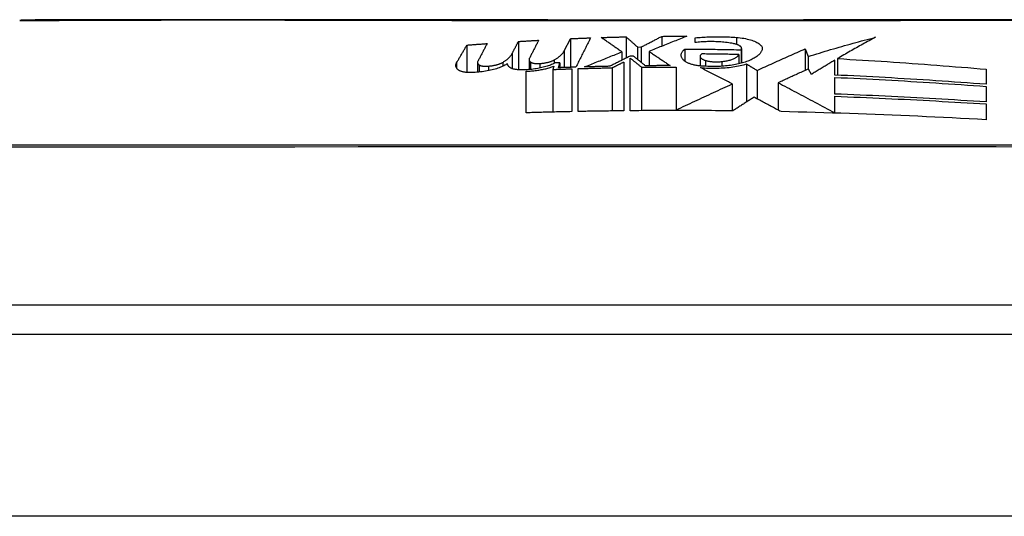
# Model space of a CAD drawing. Header units: inches. Extents: x 18 to 388, y 34 to 188.
# Tile 27 of 136: x 19.251 to 19.786, y 187.827 to 188.097. Entities that reach past the tile are written whole.
import ezdxf

# ---------------------------------------------------------------- set-up
doc = ezdxf.new("R2010")
doc.units = ezdxf.units.IN
doc.header["$MEASUREMENT"] = 0
doc.layers.add('Visible Edges(ANSI)', color=7, linetype='Continuous', lineweight=25)
doc.layers.add('Visible Tangent Edges(ANSI)', color=7, linetype='Continuous', lineweight=25)

msp = doc.modelspace()

# ---------------------------------------------------------------- linework, layer by layer
at = {"layer": 'Visible Edges(ANSI)'}
for p, q in [((19.54695, 188.07987), (19.55026, 188.0864)), ((19.55026, 188.0864), (19.55026, 188.07083)), ((19.58051, 188.08741), (19.58051, 188.07582)), ((19.60001, 188.08768), (19.60001, 188.08232)), ((19.61801, 188.08425), (19.61801, 188.08688)), ((19.49402, 188.08292), (19.49402, 188.06805)), ((19.52201, 188.08489), (19.52201, 188.06948)), ((19.58676, 188.08186), (19.58876, 188.08189)), ((19.58676, 188.08186), (19.58676, 188.07515)), ((19.58876, 188.08189), (19.58876, 188.07353)), ((19.61251, 188.08078), (19.61251, 188.07413)), ((19.64334, 188.08114), (19.64334, 188.0731)), ((19.67794, 188.08084), (19.6796, 188.07676)), ((19.67794, 188.08084), (19.67794, 188.06916)), ((19.5187, 188.07848), (19.5187, 188.07011)), ((19.57826, 188.07922), (19.57826, 188.0747)), ((19.58451, 188.07696), (19.58276, 188.07694)), ((19.58276, 188.04725), (19.58276, 188.0759)), ((19.59301, 188.07949), (19.59301, 188.07172)), ((19.62079, 188.07678), (19.62079, 188.0716)), ((19.64176, 188.07779), (19.64176, 188.07271)), ((19.64301, 188.08036), (19.64301, 188.07302)), ((19.6796, 188.07676), (19.6796, 188.06991)), ((19.69544, 188.07556), (19.69544, 188.06657)), ((19.49979, 188.07346), (19.49979, 188.06817)), ((19.51351, 188.07352), (19.51351, 188.0714)), ((19.52778, 188.07502), (19.52778, 188.0696)), ((19.54121, 188.07145), (19.54076, 188.06968)), ((19.54376, 188.0706), (19.54446, 188.07337)), ((19.54446, 188.07337), (19.54446, 188.07063)), ((19.55101, 188.07003), (19.55101, 188.04676)), ((19.55451, 188.04683), (19.55451, 188.07014)), ((19.57299, 188.0706), (19.57299, 188.04714)), ((19.57926, 188.07372), (19.57926, 188.04721)), ((19.58901, 188.07085), (19.58901, 188.0473)), ((19.60776, 188.07095), (19.60776, 188.04773)), ((19.64598, 188.07266), (19.64598, 188.05198)), ((19.69401, 188.06664), (19.69401, 188.07471)), ((19.52626, 188.04612), (19.52626, 188.06871)), ((19.54076, 188.06968), (19.54076, 188.04652)), ((19.65176, 188.06918), (19.65176, 188.0537)), ((19.68126, 188.067), (19.67963, 188.06992)), ((19.69401, 188.0563), (19.69401, 188.06537)), ((19.77626, 188.06981), (19.77626, 188.06162)), ((19.63826, 188.0618), (19.63826, 188.04719)), ((19.66326, 188.06244), (19.66326, 188.04755)), ((19.77626, 188.06045), (19.77626, 188.05204)), ((19.69401, 188.04615), (19.69401, 188.05511)), ((19.77626, 188.05093), (19.77626, 188.04234)), ((19.60776, 188.04773), (19.60776, 188.04737)), ((19.69401, 188.04615), (19.69401, 188.04598)), ((20.03645, 187.94162), (19.17907, 187.94162)), ((18.28276, 187.92587), (89.88776, 187.92587))]:
    msp.add_line(p, q, dxfattribs=at)
at = {"layer": 'Visible Edges(ANSI)', "flags": 128}
for points in [[(19.79054, 188.09666), (19.77535, 188.09664), (19.75971, 188.09662), (19.74369, 188.09661), (19.72734, 188.09659), (19.71071, 188.09658), (19.69388, 188.09657), (19.6769, 188.09656), (19.65976, 188.09655), (19.64244, 188.09654), (19.62499, 188.09654), (19.60748, 188.09654), (19.58996, 188.09654), (19.57251, 188.09654), (19.55519, 188.09655), (19.53806, 188.09656), (19.52109, 188.09657), (19.50427, 188.09658), (19.48765, 188.09659), (19.47131, 188.09661), (19.4553, 188.09662), (19.43967, 188.09664), (19.42449, 188.09666), (19.40981, 188.09667), (19.39561, 188.09669), (19.38189, 188.09671), (19.36873, 188.09672), (19.35615, 188.09672), (19.34419, 188.09672), (19.33285, 188.09671), (19.32218, 188.09669), (19.3122, 188.09667), (19.30291, 188.09666), (19.29434, 188.09664), (19.28651, 188.09662), (19.27947, 188.09661), (19.27322, 188.09659), (19.26779, 188.09658), (19.26317, 188.09657), (19.25936, 188.09656), (19.25639, 188.09655), (19.25426, 188.09654), (19.25299, 188.09654), (19.25256, 188.09654)], [(19.55026, 188.0864), (19.55072, 188.08643), (19.55118, 188.08645), (19.55164, 188.08647), (19.55209, 188.08648), (19.55255, 188.0865), (19.55301, 188.08652), (19.55347, 188.08654), (19.55393, 188.08656), (19.55439, 188.08658), (19.55484, 188.0866), (19.5553, 188.08662), (19.55576, 188.08664), (19.55622, 188.08666), (19.55668, 188.08667), (19.55714, 188.08669), (19.55759, 188.08671), (19.55805, 188.08673), (19.55851, 188.08675), (19.55897, 188.08676), (19.55943, 188.08678), (19.55988, 188.0868), (19.56034, 188.08681), (19.5608, 188.08683), (19.56126, 188.08685)], [(19.56126, 188.08685), (19.56093, 188.08619), (19.56059, 188.08552), (19.56026, 188.08486), (19.55992, 188.0842), (19.55959, 188.08353), (19.55926, 188.08287), (19.55892, 188.0822), (19.55859, 188.08154), (19.55825, 188.08087), (19.55792, 188.08021), (19.55758, 188.07954), (19.55725, 188.07888), (19.55691, 188.07821), (19.55658, 188.07755), (19.55624, 188.07688), (19.55591, 188.07622), (19.55557, 188.07556), (19.55524, 188.07489), (19.5549, 188.07423), (19.55457, 188.07357), (19.55424, 188.0729), (19.5539, 188.07224), (19.55357, 188.07158), (19.55324, 188.07092)], [(19.56701, 188.08704), (19.56757, 188.08706), (19.56813, 188.08708), (19.5687, 188.0871), (19.56926, 188.08711), (19.56982, 188.08713), (19.57038, 188.08715), (19.57095, 188.08716), (19.57151, 188.08718), (19.57207, 188.0872), (19.57263, 188.08721), (19.5732, 188.08723), (19.57376, 188.08724), (19.57432, 188.08726), (19.57488, 188.08727), (19.57545, 188.08729), (19.57601, 188.0873), (19.57657, 188.08732), (19.57713, 188.08733), (19.5777, 188.08734), (19.57826, 188.08736), (19.57882, 188.08737), (19.57938, 188.08738), (19.57995, 188.08739), (19.58051, 188.08741)], [(19.57826, 188.07922), (19.57779, 188.07955), (19.57733, 188.07987), (19.57686, 188.0802), (19.57639, 188.08053), (19.57593, 188.08086), (19.57546, 188.08118), (19.57499, 188.08151), (19.57452, 188.08184), (19.57405, 188.08217), (19.57358, 188.08249), (19.57312, 188.08282), (19.57265, 188.08315), (19.57218, 188.08348), (19.57171, 188.0838), (19.57124, 188.08413), (19.57077, 188.08445), (19.5703, 188.08478), (19.56983, 188.0851), (19.56936, 188.08543), (19.56889, 188.08575), (19.56842, 188.08608), (19.56795, 188.0864), (19.56748, 188.08672), (19.56701, 188.08704)], [(19.58051, 188.08741), (19.58077, 188.08718), (19.58103, 188.08695), (19.58129, 188.08672), (19.58155, 188.08649), (19.58181, 188.08626), (19.58207, 188.08602), (19.58233, 188.08579), (19.5826, 188.08556), (19.58286, 188.08533), (19.58312, 188.0851), (19.58338, 188.08487), (19.58364, 188.08464), (19.5839, 188.08441), (19.58416, 188.08417), (19.58442, 188.08394), (19.58468, 188.08371), (19.58494, 188.08348), (19.5852, 188.08325), (19.58546, 188.08302), (19.58572, 188.08279), (19.58598, 188.08255), (19.58624, 188.08232), (19.5865, 188.08209), (19.58676, 188.08186)], [(19.58876, 188.08189), (19.58922, 188.08213), (19.58969, 188.08237), (19.59016, 188.08261), (19.59062, 188.08285), (19.59109, 188.08309), (19.59156, 188.08333), (19.59202, 188.08358), (19.59249, 188.08382), (19.59296, 188.08406), (19.59343, 188.0843), (19.5939, 188.08454), (19.59437, 188.08478), (19.59484, 188.08503), (19.59531, 188.08527), (19.59578, 188.08551), (19.59625, 188.08575), (19.59672, 188.08599), (19.59719, 188.08623), (19.59766, 188.08648), (19.59813, 188.08672), (19.5986, 188.08696), (19.59907, 188.0872), (19.59954, 188.08744), (19.60001, 188.08768)], [(19.61351, 188.08769), (19.61265, 188.08735), (19.6118, 188.08702), (19.61094, 188.08668), (19.61008, 188.08634), (19.60922, 188.086), (19.60837, 188.08566), (19.60751, 188.08532), (19.60665, 188.08498), (19.60579, 188.08464), (19.60493, 188.0843), (19.60408, 188.08395), (19.60322, 188.08361), (19.60236, 188.08327), (19.60151, 188.08293), (19.60065, 188.08258), (19.5998, 188.08224), (19.59894, 188.08189), (19.59809, 188.08155), (19.59724, 188.08121), (19.59639, 188.08086), (19.59554, 188.08052), (19.5947, 188.08018), (19.59385, 188.07984), (19.59301, 188.07949)], [(19.60001, 188.08768), (19.60057, 188.08768), (19.60113, 188.08769), (19.6017, 188.08769), (19.60226, 188.08769), (19.60282, 188.08769), (19.60339, 188.0877), (19.60395, 188.0877), (19.60451, 188.0877), (19.60507, 188.0877), (19.60564, 188.0877), (19.6062, 188.0877), (19.60676, 188.0877), (19.60732, 188.0877), (19.60789, 188.0877), (19.60845, 188.0877), (19.60901, 188.0877), (19.60957, 188.0877), (19.61013, 188.0877), (19.6107, 188.0877), (19.61126, 188.0877), (19.61182, 188.0877), (19.61238, 188.0877), (19.61295, 188.08769), (19.61351, 188.08769)], [(19.61801, 188.08688), (19.61891, 188.08696), (19.61983, 188.08704), (19.62074, 188.08712), (19.62166, 188.08719), (19.62259, 188.08725), (19.62352, 188.0873), (19.62445, 188.08735), (19.62538, 188.08739), (19.62632, 188.08742), (19.62727, 188.08745), (19.62821, 188.08747), (19.62916, 188.08748), (19.6301, 188.08749), (19.63105, 188.08749), (19.632, 188.08748), (19.63295, 188.08747), (19.6339, 188.08745), (19.63485, 188.08742), (19.6358, 188.08738), (19.63674, 188.08734), (19.63769, 188.08729), (19.63863, 188.08723), (19.63957, 188.08717), (19.64051, 188.0871)], [(19.64051, 188.0871), (19.64154, 188.08701), (19.64256, 188.0869), (19.64355, 188.08676), (19.64452, 188.0866), (19.64547, 188.08642), (19.64638, 188.08623), (19.64725, 188.08601), (19.64809, 188.08578), (19.64888, 188.08553), (19.64963, 188.08527), (19.65033, 188.08499), (19.65098, 188.0847), (19.65159, 188.0844), (19.65214, 188.0841), (19.65263, 188.08378), (19.65307, 188.08345), (19.65346, 188.08312), (19.65379, 188.08279), (19.65406, 188.08245), (19.65427, 188.0821), (19.65442, 188.08176), (19.65451, 188.08142), (19.65454, 188.08107), (19.65451, 188.08073)], [(19.6796, 188.07676), (19.68111, 188.07723), (19.68262, 188.07769), (19.68414, 188.07816), (19.68565, 188.07862), (19.68717, 188.07908), (19.68868, 188.07954), (19.6902, 188.07999), (19.69172, 188.08044), (19.69324, 188.08088), (19.69476, 188.08133), (19.69628, 188.08177), (19.6978, 188.08221), (19.69933, 188.08264), (19.70085, 188.08307), (19.70238, 188.0835), (19.7039, 188.08392), (19.70543, 188.08434), (19.70696, 188.08475), (19.70849, 188.08516), (19.71001, 188.08557), (19.71154, 188.08597), (19.71307, 188.08637), (19.71461, 188.08677), (19.71614, 188.08716)], [(19.71614, 188.08716), (19.71527, 188.0867), (19.71441, 188.08624), (19.71354, 188.08578), (19.71268, 188.08531), (19.71181, 188.08484), (19.71094, 188.08437), (19.71008, 188.08389), (19.70921, 188.08342), (19.70835, 188.08294), (19.70748, 188.08246), (19.70662, 188.08198), (19.70576, 188.08149), (19.70489, 188.081), (19.70403, 188.08052), (19.70317, 188.08003), (19.70231, 188.07954), (19.70144, 188.07904), (19.70058, 188.07855), (19.69973, 188.07805), (19.69887, 188.07756), (19.69801, 188.07706), (19.69715, 188.07656), (19.6963, 188.07606), (19.69544, 188.07556)], [(19.48846, 188.07336), (19.48869, 188.07376), (19.48893, 188.07416), (19.48916, 188.07456), (19.48939, 188.07496), (19.48962, 188.07536), (19.48985, 188.07576), (19.49008, 188.07615), (19.49031, 188.07655), (19.49054, 188.07695), (19.49078, 188.07735), (19.49101, 188.07775), (19.49124, 188.07815), (19.49147, 188.07855), (19.4917, 188.07895), (19.49193, 188.07934), (19.49216, 188.07974), (19.4924, 188.08014), (19.49263, 188.08054), (19.49286, 188.08094), (19.49309, 188.08133), (19.49332, 188.08173), (19.49355, 188.08213), (19.49378, 188.08253), (19.49402, 188.08292)], [(19.49402, 188.08292), (19.49447, 188.08296), (19.49493, 188.08299), (19.49539, 188.08303), (19.49585, 188.08306), (19.49631, 188.0831), (19.49677, 188.08313), (19.49722, 188.08317), (19.49768, 188.0832), (19.49814, 188.08324), (19.4986, 188.08327), (19.49906, 188.08331), (19.49951, 188.08334), (19.49997, 188.08338), (19.50043, 188.08341), (19.50089, 188.08344), (19.50135, 188.08348), (19.50181, 188.08351), (19.50227, 188.08355), (19.50272, 188.08358), (19.50318, 188.08361), (19.50364, 188.08365), (19.5041, 188.08368), (19.50456, 188.08371), (19.50502, 188.08375)], [(19.50502, 188.08375), (19.5048, 188.08334), (19.50459, 188.08294), (19.50438, 188.08254), (19.50417, 188.08214), (19.50396, 188.08173), (19.50375, 188.08133), (19.50354, 188.08092), (19.50333, 188.08052), (19.50311, 188.08012), (19.5029, 188.07971), (19.50269, 188.07931), (19.50248, 188.0789), (19.50227, 188.0785), (19.50206, 188.0781), (19.50185, 188.07769), (19.50163, 188.07729), (19.50142, 188.07688), (19.50121, 188.07648), (19.501, 188.07607), (19.50079, 188.07567), (19.50058, 188.07527), (19.50037, 188.07486), (19.50016, 188.07446), (19.49995, 188.07405)], [(19.5187, 188.07848), (19.51884, 188.07875), (19.51898, 188.07901), (19.51912, 188.07928), (19.51925, 188.07955), (19.51939, 188.07981), (19.51953, 188.08008), (19.51967, 188.08035), (19.5198, 188.08062), (19.51994, 188.08088), (19.52008, 188.08115), (19.52022, 188.08142), (19.52036, 188.08169), (19.52049, 188.08195), (19.52063, 188.08222), (19.52077, 188.08249), (19.52091, 188.08275), (19.52105, 188.08302), (19.52118, 188.08329), (19.52132, 188.08356), (19.52146, 188.08382), (19.5216, 188.08409), (19.52173, 188.08436), (19.52187, 188.08462), (19.52201, 188.08489)], [(19.52201, 188.08489), (19.52247, 188.08492), (19.52293, 188.08495), (19.52338, 188.08498), (19.52384, 188.085), (19.5243, 188.08503), (19.52476, 188.08506), (19.52522, 188.08509), (19.52568, 188.08512), (19.52613, 188.08514), (19.52659, 188.08517), (19.52705, 188.0852), (19.52751, 188.08523), (19.52797, 188.08525), (19.52843, 188.08528), (19.52888, 188.08531), (19.52934, 188.08533), (19.5298, 188.08536), (19.53026, 188.08539), (19.53072, 188.08541), (19.53118, 188.08544), (19.53163, 188.08546), (19.53209, 188.08549), (19.53255, 188.08552), (19.53301, 188.08554)], [(19.53301, 188.08554), (19.5328, 188.08513), (19.53259, 188.08472), (19.53238, 188.0843), (19.53216, 188.08389), (19.53195, 188.08348), (19.53174, 188.08306), (19.53153, 188.08265), (19.53132, 188.08224), (19.53111, 188.08182), (19.5309, 188.08141), (19.53069, 188.081), (19.53047, 188.08058), (19.53026, 188.08017), (19.53005, 188.07975), (19.52984, 188.07934), (19.52963, 188.07893), (19.52942, 188.07851), (19.52921, 188.0781), (19.52899, 188.07769), (19.52878, 188.07727), (19.52857, 188.07686), (19.52836, 188.07645), (19.52815, 188.07604), (19.52794, 188.07562)], [(19.61251, 188.07413), (19.61219, 188.0744), (19.6119, 188.07467), (19.61164, 188.07494), (19.6114, 188.07521), (19.61119, 188.07549), (19.61101, 188.07577), (19.61085, 188.07605), (19.61073, 188.07633), (19.61063, 188.07661), (19.61056, 188.0769), (19.61052, 188.07718), (19.6105, 188.07747), (19.61052, 188.07775), (19.61056, 188.07803), (19.61063, 188.07832), (19.61073, 188.0786), (19.61086, 188.07888), (19.61101, 188.07916), (19.61119, 188.07944), (19.6114, 188.07971), (19.61164, 188.07998), (19.6119, 188.08025), (19.61219, 188.08052), (19.61251, 188.08078)], [(19.61251, 188.08078), (19.61378, 188.08078), (19.61505, 188.08077), (19.61632, 188.08077), (19.6176, 188.08076), (19.61887, 188.08075), (19.62014, 188.08074), (19.62141, 188.08073), (19.62268, 188.08071), (19.62395, 188.0807), (19.62522, 188.08069), (19.62649, 188.08067), (19.62776, 188.08065), (19.62903, 188.08063), (19.63031, 188.08061), (19.63158, 188.08059), (19.63285, 188.08057), (19.63412, 188.08055), (19.63539, 188.08053), (19.63666, 188.0805), (19.63793, 188.08048), (19.6392, 188.08045), (19.64047, 188.08042), (19.64174, 188.08039), (19.64301, 188.08036)], [(19.63876, 188.08376), (19.63795, 188.0839), (19.63714, 188.08404), (19.63631, 188.08416), (19.63547, 188.08428), (19.63461, 188.08438), (19.63375, 188.08448), (19.63288, 188.08456), (19.63201, 188.08463), (19.63113, 188.0847), (19.63024, 188.08475), (19.62935, 188.08478), (19.62845, 188.08481), (19.62756, 188.08483), (19.62667, 188.08483), (19.62577, 188.08482), (19.62488, 188.08481), (19.624, 188.08478), (19.62311, 188.08473), (19.62224, 188.08468), (19.62138, 188.08462), (19.62052, 188.08454), (19.61967, 188.08446), (19.61883, 188.08436), (19.61801, 188.08425)], [(19.64301, 188.08036), (19.64313, 188.08052), (19.64322, 188.08067), (19.64329, 188.08083), (19.64333, 188.08099), (19.64334, 188.08115), (19.64332, 188.08132), (19.64328, 188.08148), (19.64321, 188.08164), (19.64311, 188.0818), (19.64299, 188.08196), (19.64284, 188.08212), (19.64266, 188.08227), (19.64246, 188.08242), (19.64224, 188.08257), (19.64199, 188.08272), (19.64171, 188.08286), (19.64141, 188.08299), (19.64109, 188.08312), (19.64075, 188.08325), (19.64039, 188.08337), (19.64001, 188.08348), (19.63961, 188.08358), (19.63919, 188.08367), (19.63876, 188.08376)], [(19.65451, 188.08073), (19.65443, 188.08038), (19.65433, 188.08004), (19.65419, 188.0797), (19.65402, 188.07936), (19.65382, 188.07902), (19.65359, 188.07869), (19.65334, 188.07836), (19.65305, 188.07803), (19.65273, 188.07771), (19.65238, 188.07739), (19.652, 188.07707), (19.65159, 188.07676), (19.65115, 188.07645), (19.65068, 188.07615), (19.65019, 188.07585), (19.64967, 188.07556), (19.64911, 188.07527), (19.64854, 188.07499), (19.64793, 188.07472), (19.6473, 188.07445), (19.64664, 188.07419), (19.64596, 188.07394), (19.64524, 188.07369), (19.64451, 188.07345)], [(19.65176, 188.06918), (19.65284, 188.06968), (19.65392, 188.07018), (19.655, 188.07067), (19.65608, 188.07117), (19.65717, 188.07166), (19.65825, 188.07216), (19.65934, 188.07265), (19.66043, 188.07314), (19.66152, 188.07363), (19.66262, 188.07413), (19.66371, 188.07462), (19.6648, 188.0751), (19.6659, 188.07559), (19.66699, 188.07608), (19.66809, 188.07656), (19.66918, 188.07704), (19.67028, 188.07753), (19.67137, 188.07801), (19.67247, 188.07848), (19.67356, 188.07896), (19.67466, 188.07943), (19.67575, 188.0799), (19.67685, 188.08037), (19.67794, 188.08084)], [(19.51351, 188.07352), (19.51383, 188.07372), (19.51415, 188.07392), (19.51446, 188.07412), (19.51475, 188.07432), (19.51504, 188.07452), (19.51532, 188.07472), (19.51559, 188.07493), (19.51585, 188.07513), (19.5161, 188.07534), (19.51634, 188.07554), (19.51657, 188.07575), (19.51679, 188.07596), (19.51701, 188.07617), (19.51721, 188.07637), (19.5174, 188.07658), (19.51759, 188.07679), (19.51776, 188.077), (19.51792, 188.07721), (19.51808, 188.07742), (19.51822, 188.07763), (19.51836, 188.07784), (19.51848, 188.07806), (19.5186, 188.07827), (19.5187, 188.07848)], [(19.52794, 188.07562), (19.5279, 188.07554), (19.52787, 188.07545), (19.52784, 188.07537), (19.52781, 188.07528), (19.5278, 188.0752), (19.52779, 188.07511), (19.52778, 188.07503), (19.52779, 188.07495), (19.52779, 188.07486), (19.52781, 188.07478), (19.52783, 188.0747), (19.52785, 188.07461), (19.52789, 188.07453), (19.52793, 188.07445), (19.52797, 188.07437), (19.52802, 188.07429), (19.52808, 188.07421), (19.52814, 188.07413), (19.52821, 188.07405), (19.52828, 188.07398), (19.52836, 188.0739), (19.52845, 188.07382), (19.52854, 188.07375), (19.52864, 188.07367)], [(19.54151, 188.07486), (19.54185, 188.07506), (19.54217, 188.07526), (19.54249, 188.07546), (19.5428, 188.07566), (19.5431, 188.07586), (19.54339, 188.07607), (19.54367, 188.07627), (19.54394, 188.07648), (19.5442, 188.07668), (19.54445, 188.07689), (19.54469, 188.0771), (19.54493, 188.07731), (19.54515, 188.07752), (19.54536, 188.07773), (19.54557, 188.07794), (19.54576, 188.07815), (19.54594, 188.07837), (19.54612, 188.07858), (19.54628, 188.07879), (19.54644, 188.07901), (19.54658, 188.07922), (19.54671, 188.07944), (19.54684, 188.07965), (19.54695, 188.07987)], [(19.55801, 188.07106), (19.55883, 188.0714), (19.55966, 188.07173), (19.56049, 188.07207), (19.56132, 188.0724), (19.56216, 188.07274), (19.563, 188.07308), (19.56383, 188.07342), (19.56468, 188.07376), (19.56552, 188.0741), (19.56637, 188.07444), (19.56721, 188.07478), (19.56806, 188.07512), (19.56891, 188.07547), (19.56976, 188.07581), (19.57061, 188.07615), (19.57146, 188.07649), (19.57231, 188.07684), (19.57316, 188.07718), (19.57401, 188.07752), (19.57486, 188.07786), (19.57571, 188.0782), (19.57656, 188.07854), (19.57741, 188.07888), (19.57826, 188.07922)], [(19.58276, 188.07694), (19.58229, 188.07671), (19.58183, 188.07648), (19.58136, 188.07624), (19.5809, 188.07601), (19.58043, 188.07578), (19.57997, 188.07555), (19.5795, 188.07532), (19.57904, 188.07509), (19.57857, 188.07486), (19.57811, 188.07463), (19.57764, 188.07439), (19.57718, 188.07416), (19.57671, 188.07393), (19.57625, 188.0737), (19.57579, 188.07347), (19.57532, 188.07324), (19.57486, 188.07301), (19.5744, 188.07278), (19.57393, 188.07255), (19.57347, 188.07232), (19.57301, 188.07209), (19.57255, 188.07186), (19.57209, 188.07163), (19.57163, 188.0714)], [(19.58276, 188.0759), (19.58302, 188.07569), (19.58328, 188.07548), (19.58354, 188.07527), (19.5838, 188.07506), (19.58406, 188.07485), (19.58432, 188.07464), (19.58458, 188.07443), (19.58484, 188.07422), (19.58511, 188.07401), (19.58537, 188.0738), (19.58563, 188.07359), (19.58589, 188.07338), (19.58615, 188.07317), (19.58641, 188.07296), (19.58667, 188.07275), (19.58693, 188.07253), (19.58719, 188.07232), (19.58745, 188.07211), (19.58771, 188.0719), (19.58797, 188.07169), (19.58823, 188.07148), (19.58849, 188.07127), (19.58875, 188.07106), (19.58901, 188.07085)], [(19.59101, 188.0717), (19.59074, 188.07192), (19.59047, 188.07214), (19.5902, 188.07236), (19.58993, 188.07258), (19.58966, 188.0728), (19.58939, 188.07301), (19.58912, 188.07323), (19.58885, 188.07345), (19.58858, 188.07367), (19.5883, 188.07389), (19.58803, 188.07411), (19.58776, 188.07433), (19.58749, 188.07455), (19.58722, 188.07477), (19.58695, 188.07499), (19.58668, 188.07521), (19.58641, 188.07543), (19.58614, 188.07565), (19.58586, 188.07587), (19.58559, 188.07609), (19.58532, 188.07631), (19.58505, 188.07653), (19.58478, 188.07675), (19.58451, 188.07696)], [(19.59301, 188.07949), (19.59349, 188.07917), (19.59397, 188.07885), (19.59445, 188.07853), (19.59493, 188.07821), (19.59541, 188.07789), (19.59589, 188.07757), (19.59637, 188.07725), (19.59685, 188.07693), (19.59733, 188.0766), (19.59781, 188.07628), (19.59829, 188.07596), (19.59877, 188.07564), (19.59925, 188.07532), (19.59973, 188.07499), (19.60021, 188.07467), (19.60069, 188.07435), (19.60117, 188.07403), (19.60165, 188.0737), (19.60213, 188.07338), (19.6026, 188.07306), (19.60308, 188.07274), (19.60356, 188.07242), (19.60403, 188.0721), (19.60451, 188.07178)], [(19.62176, 188.0781), (19.62155, 188.07796), (19.62137, 188.07781), (19.62121, 188.07766), (19.62107, 188.07751), (19.62096, 188.07736), (19.62088, 188.0772), (19.62083, 188.07704), (19.6208, 188.07688), (19.62079, 188.07672), (19.62082, 188.07656), (19.62087, 188.0764), (19.62094, 188.07624), (19.62104, 188.07609), (19.62117, 188.07593), (19.62132, 188.07578), (19.6215, 188.07563), (19.6217, 188.07548), (19.62193, 188.07534), (19.62218, 188.0752), (19.62245, 188.07507), (19.62275, 188.07494), (19.62306, 188.07481), (19.6234, 188.0747), (19.62376, 188.07459)], [(19.64176, 188.07779), (19.64093, 188.0778), (19.64009, 188.07782), (19.63926, 188.07784), (19.63843, 188.07786), (19.63759, 188.07787), (19.63676, 188.07789), (19.63592, 188.07791), (19.63509, 188.07792), (19.63426, 188.07793), (19.63342, 188.07795), (19.63259, 188.07796), (19.63176, 188.07798), (19.63092, 188.07799), (19.63009, 188.078), (19.62926, 188.07801), (19.62843, 188.07803), (19.62759, 188.07804), (19.62676, 188.07805), (19.62593, 188.07806), (19.62509, 188.07807), (19.62426, 188.07808), (19.62343, 188.07809), (19.62259, 188.07809), (19.62176, 188.0781)], [(19.63251, 188.07395), (19.63313, 188.07403), (19.63374, 188.07411), (19.63433, 188.0742), (19.63491, 188.0743), (19.63547, 188.07441), (19.63602, 188.07453), (19.63654, 188.07466), (19.63705, 188.0748), (19.63753, 188.07494), (19.63799, 188.07509), (19.63843, 188.07525), (19.63884, 188.07542), (19.63923, 188.07559), (19.63959, 188.07577), (19.63993, 188.07595), (19.64025, 188.07614), (19.64053, 188.07633), (19.64079, 188.07653), (19.64102, 188.07673), (19.64122, 188.07694), (19.6414, 188.07715), (19.64155, 188.07736), (19.64167, 188.07757), (19.64176, 188.07779)], [(19.69544, 188.07556), (19.69883, 188.07537), (19.70221, 188.07518), (19.70559, 188.07499), (19.70897, 188.07479), (19.71236, 188.07458), (19.71574, 188.07437), (19.71912, 188.07415), (19.7225, 188.07393), (19.72588, 188.0737), (19.72926, 188.07347), (19.73264, 188.07324), (19.73601, 188.073), (19.73938, 188.07275), (19.74275, 188.0725), (19.74612, 188.07225), (19.74948, 188.07199), (19.75285, 188.07173), (19.7562, 188.07147), (19.75956, 188.0712), (19.76291, 188.07093), (19.76625, 188.07066), (19.76959, 188.07038), (19.77293, 188.0701), (19.77626, 188.06981)], [(19.48926, 188.06946), (19.4891, 188.06962), (19.48895, 188.06977), (19.48882, 188.06992), (19.48869, 188.07008), (19.48857, 188.07023), (19.48847, 188.07039), (19.48838, 188.07055), (19.48829, 188.07071), (19.48822, 188.07087), (19.48816, 188.07103), (19.48811, 188.07119), (19.48807, 188.07136), (19.48804, 188.07152), (19.48803, 188.07168), (19.48802, 188.07185), (19.48803, 188.07202), (19.48804, 188.07218), (19.48807, 188.07235), (19.48811, 188.07252), (19.48816, 188.07269), (19.48822, 188.07286), (19.48829, 188.07302), (19.48837, 188.07319), (19.48846, 188.07336)], [(19.51601, 188.07283), (19.51558, 188.07253), (19.51511, 188.07224), (19.51461, 188.07195), (19.51407, 188.07166), (19.51349, 188.07139), (19.51287, 188.07111), (19.51223, 188.07085), (19.51155, 188.07059), (19.51084, 188.07035), (19.5101, 188.07011), (19.50933, 188.06988), (19.50853, 188.06966), (19.50771, 188.06945), (19.50687, 188.06926), (19.506, 188.06907), (19.50511, 188.0689), (19.5042, 188.06874), (19.50328, 188.06859), (19.50234, 188.06846), (19.50139, 188.06834), (19.50043, 188.06823), (19.49946, 188.06814), (19.49849, 188.06807), (19.49751, 188.068)], [(19.49995, 188.07405), (19.49991, 188.07397), (19.49987, 188.07389), (19.49984, 188.0738), (19.49982, 188.07372), (19.49981, 188.07364), (19.49979, 188.07356), (19.49979, 188.07348), (19.49979, 188.07339), (19.4998, 188.07331), (19.49981, 188.07323), (19.49983, 188.07315), (19.49986, 188.07307), (19.49989, 188.07299), (19.49993, 188.07291), (19.49998, 188.07284), (19.50003, 188.07276), (19.50008, 188.07268), (19.50014, 188.07261), (19.50021, 188.07253), (19.50029, 188.07246), (19.50037, 188.07238), (19.50045, 188.07231), (19.50055, 188.07224), (19.50064, 188.07217)], [(19.50064, 188.07217), (19.50075, 188.0721), (19.50087, 188.07203), (19.50101, 188.07197), (19.50115, 188.0719), (19.50131, 188.07185), (19.50148, 188.07179), (19.50165, 188.07174), (19.50184, 188.07169), (19.50204, 188.07164), (19.50225, 188.0716), (19.50246, 188.07156), (19.50269, 188.07153), (19.50292, 188.0715), (19.50316, 188.07148), (19.5034, 188.07146), (19.50365, 188.07144), (19.50391, 188.07143), (19.50417, 188.07143), (19.50443, 188.07143), (19.5047, 188.07143), (19.50496, 188.07144), (19.50523, 188.07145), (19.5055, 188.07147), (19.50576, 188.07149)], [(19.50576, 188.07149), (19.50616, 188.07153), (19.50655, 188.07157), (19.50694, 188.07162), (19.50733, 188.07167), (19.50771, 188.07173), (19.50809, 188.07179), (19.50846, 188.07186), (19.50883, 188.07193), (19.50919, 188.07201), (19.50954, 188.07209), (19.50989, 188.07217), (19.51023, 188.07225), (19.51056, 188.07234), (19.51088, 188.07244), (19.51119, 188.07253), (19.51149, 188.07263), (19.51178, 188.07274), (19.51206, 188.07284), (19.51233, 188.07295), (19.51259, 188.07306), (19.51284, 188.07317), (19.51307, 188.07329), (19.5133, 188.0734), (19.51351, 188.07352)], [(19.51701, 188.07105), (19.51694, 188.07112), (19.51688, 188.07119), (19.51681, 188.07126), (19.51675, 188.07134), (19.51669, 188.07141), (19.51664, 188.07148), (19.51658, 188.07156), (19.51653, 188.07163), (19.51648, 188.0717), (19.51644, 188.07178), (19.51639, 188.07185), (19.51635, 188.07193), (19.51631, 188.072), (19.51627, 188.07208), (19.51623, 188.07215), (19.5162, 188.07223), (19.51617, 188.0723), (19.51614, 188.07238), (19.51611, 188.07245), (19.51609, 188.07253), (19.51606, 188.07261), (19.51604, 188.07268), (19.51603, 188.07276), (19.51601, 188.07283)], [(19.52501, 188.06942), (19.52456, 188.06941), (19.52411, 188.0694), (19.52366, 188.0694), (19.52321, 188.06941), (19.52277, 188.06943), (19.52234, 188.06945), (19.52192, 188.06949), (19.52151, 188.06953), (19.52111, 188.06958), (19.52072, 188.06963), (19.52034, 188.0697), (19.51998, 188.06977), (19.51963, 188.06984), (19.5193, 188.06993), (19.51898, 188.07002), (19.51869, 188.07011), (19.51841, 188.07021), (19.51815, 188.07032), (19.51791, 188.07043), (19.51768, 188.07055), (19.51748, 188.07067), (19.51731, 188.07079), (19.51715, 188.07092), (19.51701, 188.07105)], [(19.54204, 188.07327), (19.54158, 188.07302), (19.5411, 188.07277), (19.54058, 188.07253), (19.54004, 188.0723), (19.53947, 188.07207), (19.53888, 188.07185), (19.53826, 188.07164), (19.53762, 188.07143), (19.53695, 188.07123), (19.53626, 188.07104), (19.53555, 188.07085), (19.53482, 188.07068), (19.53407, 188.07052), (19.53331, 188.07036), (19.53253, 188.07022), (19.53173, 188.07009), (19.53092, 188.06996), (19.53009, 188.06985), (19.52926, 188.06975), (19.52842, 188.06966), (19.52758, 188.06958), (19.52673, 188.06952), (19.52587, 188.06946), (19.52501, 188.06942)], [(19.52626, 188.06871), (19.52697, 188.06874), (19.52767, 188.06878), (19.52837, 188.06882), (19.52908, 188.06888), (19.52977, 188.06894), (19.53047, 188.06901), (19.53115, 188.06909), (19.53183, 188.06917), (19.5325, 188.06927), (19.53316, 188.06937), (19.53382, 188.06947), (19.53446, 188.06959), (19.5351, 188.06971), (19.53572, 188.06984), (19.53634, 188.06997), (19.53694, 188.07011), (19.53752, 188.07026), (19.5381, 188.07041), (19.53865, 188.07057), (19.5392, 188.07074), (19.53972, 188.07091), (19.54024, 188.07108), (19.54073, 188.07126), (19.54121, 188.07145)], [(19.52864, 188.07367), (19.52875, 188.0736), (19.52887, 188.07353), (19.529, 188.07346), (19.52915, 188.0734), (19.5293, 188.07333), (19.52947, 188.07327), (19.52965, 188.07322), (19.52983, 188.07316), (19.53003, 188.07311), (19.53024, 188.07307), (19.53045, 188.07303), (19.53068, 188.07299), (19.53091, 188.07296), (19.53115, 188.07293), (19.53139, 188.0729), (19.53164, 188.07288), (19.5319, 188.07287), (19.53215, 188.07286), (19.53242, 188.07285), (19.53268, 188.07285), (19.53295, 188.07286), (19.53322, 188.07287), (19.53348, 188.07288), (19.53375, 188.0729)], [(19.53375, 188.0729), (19.53415, 188.07293), (19.53454, 188.07297), (19.53493, 188.07302), (19.53532, 188.07306), (19.5357, 188.07312), (19.53608, 188.07317), (19.53645, 188.07324), (19.53682, 188.0733), (19.53718, 188.07338), (19.53754, 188.07345), (19.53788, 188.07353), (19.53822, 188.07361), (19.53855, 188.0737), (19.53887, 188.07379), (19.53918, 188.07388), (19.53949, 188.07398), (19.53978, 188.07408), (19.54006, 188.07419), (19.54033, 188.07429), (19.54059, 188.0744), (19.54084, 188.07451), (19.54107, 188.07463), (19.5413, 188.07474), (19.54151, 188.07486)], [(19.54076, 188.06968), (19.54119, 188.0697), (19.54161, 188.06971), (19.54204, 188.06973), (19.54247, 188.06974), (19.54289, 188.06976), (19.54332, 188.06977), (19.54375, 188.06979), (19.54418, 188.0698), (19.5446, 188.06982), (19.54503, 188.06983), (19.54546, 188.06985), (19.54588, 188.06986), (19.54631, 188.06988), (19.54674, 188.06989), (19.54717, 188.06991), (19.54759, 188.06992), (19.54802, 188.06994), (19.54845, 188.06995), (19.54887, 188.06996), (19.5493, 188.06998), (19.54973, 188.06999), (19.55016, 188.07001), (19.55058, 188.07002), (19.55101, 188.07003)], [(19.54446, 188.07337), (19.54436, 188.07336), (19.54426, 188.07336), (19.54416, 188.07335), (19.54406, 188.07335), (19.54396, 188.07335), (19.54386, 188.07334), (19.54375, 188.07334), (19.54365, 188.07334), (19.54355, 188.07333), (19.54345, 188.07333), (19.54335, 188.07332), (19.54325, 188.07332), (19.54315, 188.07332), (19.54305, 188.07331), (19.54295, 188.07331), (19.54285, 188.0733), (19.54275, 188.0733), (19.54265, 188.0733), (19.54255, 188.07329), (19.54245, 188.07329), (19.54235, 188.07329), (19.54224, 188.07328), (19.54214, 188.07328), (19.54204, 188.07327)], [(19.55324, 188.07092), (19.55284, 188.07091), (19.55245, 188.0709), (19.55205, 188.07088), (19.55166, 188.07087), (19.55126, 188.07086), (19.55087, 188.07085), (19.55047, 188.07083), (19.55008, 188.07082), (19.54968, 188.07081), (19.54929, 188.07079), (19.54889, 188.07078), (19.5485, 188.07077), (19.5481, 188.07075), (19.54771, 188.07074), (19.54731, 188.07073), (19.54692, 188.07071), (19.54652, 188.0707), (19.54613, 188.07069), (19.54573, 188.07067), (19.54534, 188.07066), (19.54494, 188.07064), (19.54455, 188.07063), (19.54415, 188.07062), (19.54376, 188.0706)], [(19.55451, 188.07014), (19.55528, 188.07016), (19.55605, 188.07019), (19.55682, 188.07021), (19.55759, 188.07023), (19.55836, 188.07025), (19.55913, 188.07027), (19.5599, 188.07029), (19.56067, 188.07031), (19.56144, 188.07034), (19.56221, 188.07036), (19.56298, 188.07037), (19.56375, 188.07039), (19.56452, 188.07041), (19.56529, 188.07043), (19.56606, 188.07045), (19.56683, 188.07047), (19.5676, 188.07049), (19.56837, 188.0705), (19.56914, 188.07052), (19.56991, 188.07054), (19.57068, 188.07055), (19.57145, 188.07057), (19.57222, 188.07059), (19.57299, 188.0706)], [(19.57163, 188.0714), (19.57107, 188.07139), (19.5705, 188.07138), (19.56993, 188.07136), (19.56936, 188.07135), (19.56879, 188.07134), (19.56823, 188.07132), (19.56766, 188.07131), (19.56709, 188.0713), (19.56652, 188.07128), (19.56595, 188.07127), (19.56539, 188.07126), (19.56482, 188.07124), (19.56425, 188.07123), (19.56368, 188.07122), (19.56312, 188.0712), (19.56255, 188.07119), (19.56198, 188.07117), (19.56141, 188.07116), (19.56085, 188.07114), (19.56028, 188.07113), (19.55971, 188.07111), (19.55914, 188.07109), (19.55858, 188.07108), (19.55801, 188.07106)], [(19.57299, 188.0706), (19.57325, 188.07073), (19.57351, 188.07086), (19.57377, 188.07099), (19.57403, 188.07112), (19.57429, 188.07125), (19.57456, 188.07138), (19.57482, 188.07151), (19.57508, 188.07164), (19.57534, 188.07177), (19.5756, 188.0719), (19.57586, 188.07203), (19.57612, 188.07216), (19.57638, 188.07229), (19.57664, 188.07242), (19.57691, 188.07255), (19.57717, 188.07268), (19.57743, 188.07281), (19.57769, 188.07294), (19.57795, 188.07307), (19.57821, 188.0732), (19.57847, 188.07333), (19.57874, 188.07346), (19.579, 188.07359), (19.57926, 188.07372)], [(19.58901, 188.07085), (19.58979, 188.07085), (19.59057, 188.07086), (19.59135, 188.07087), (19.59214, 188.07088), (19.59292, 188.07088), (19.5937, 188.07089), (19.59448, 188.0709), (19.59526, 188.0709), (19.59604, 188.07091), (19.59682, 188.07091), (19.5976, 188.07092), (19.59839, 188.07092), (19.59917, 188.07093), (19.59995, 188.07093), (19.60073, 188.07093), (19.60151, 188.07094), (19.60229, 188.07094), (19.60307, 188.07094), (19.60385, 188.07094), (19.60463, 188.07095), (19.60542, 188.07095), (19.6062, 188.07095), (19.60698, 188.07095), (19.60776, 188.07095)], [(19.60451, 188.07178), (19.60395, 188.07177), (19.60338, 188.07177), (19.60282, 188.07177), (19.60226, 188.07177), (19.6017, 188.07177), (19.60113, 188.07177), (19.60057, 188.07176), (19.60001, 188.07176), (19.59945, 188.07176), (19.59889, 188.07176), (19.59832, 188.07175), (19.59776, 188.07175), (19.5972, 188.07175), (19.59664, 188.07174), (19.59607, 188.07174), (19.59551, 188.07174), (19.59495, 188.07173), (19.59438, 188.07173), (19.59382, 188.07172), (19.59326, 188.07172), (19.5927, 188.07171), (19.59213, 188.07171), (19.59157, 188.0717), (19.59101, 188.0717)], [(19.62301, 188.07145), (19.62244, 188.07148), (19.62187, 188.07151), (19.6213, 188.07156), (19.62074, 188.07161), (19.6202, 188.07167), (19.61966, 188.07174), (19.61913, 188.07182), (19.61861, 188.0719), (19.6181, 188.072), (19.6176, 188.0721), (19.61712, 188.07221), (19.61666, 188.07232), (19.61621, 188.07244), (19.61578, 188.07257), (19.61537, 188.0727), (19.61497, 188.07284), (19.61459, 188.07299), (19.61423, 188.07314), (19.61389, 188.0733), (19.61357, 188.07346), (19.61328, 188.07362), (19.613, 188.07379), (19.61274, 188.07396), (19.61251, 188.07413)], [(19.62101, 188.07068), (19.62211, 188.07059), (19.62322, 188.07052), (19.62434, 188.07046), (19.62547, 188.07041), (19.6266, 188.07039), (19.62773, 188.07037), (19.62886, 188.07038), (19.62999, 188.0704), (19.63111, 188.07043), (19.63222, 188.07048), (19.63333, 188.07054), (19.63442, 188.07062), (19.6355, 188.07072), (19.63656, 188.07083), (19.63761, 188.07095), (19.63864, 188.07109), (19.63965, 188.07124), (19.64063, 188.0714), (19.64159, 188.07158), (19.64252, 188.07177), (19.64343, 188.07198), (19.6443, 188.07219), (19.64516, 188.07242), (19.64598, 188.07266)], [(19.63826, 188.0618), (19.63755, 188.06216), (19.63684, 188.06253), (19.63613, 188.0629), (19.63542, 188.06326), (19.63471, 188.06363), (19.63399, 188.064), (19.63328, 188.06437), (19.63256, 188.06474), (19.63184, 188.06511), (19.63112, 188.06548), (19.6304, 188.06586), (19.62968, 188.06623), (19.62895, 188.0666), (19.62823, 188.06697), (19.62751, 188.06734), (19.62679, 188.06771), (19.62606, 188.06809), (19.62534, 188.06846), (19.62462, 188.06883), (19.6239, 188.0692), (19.62317, 188.06957), (19.62245, 188.06994), (19.62173, 188.07031), (19.62101, 188.07068)], [(19.64451, 188.07345), (19.64381, 188.07324), (19.64308, 188.07304), (19.64233, 188.07284), (19.64156, 188.07266), (19.64076, 188.07249), (19.63994, 188.07232), (19.6391, 188.07217), (19.63824, 188.07203), (19.63736, 188.0719), (19.63647, 188.07179), (19.63556, 188.07168), (19.63463, 188.07159), (19.6337, 188.0715), (19.63275, 188.07144), (19.63179, 188.07138), (19.63083, 188.07134), (19.62985, 188.0713), (19.62887, 188.07129), (19.62789, 188.07128), (19.62691, 188.07129), (19.62593, 188.07131), (19.62495, 188.07134), (19.62398, 188.07139), (19.62301, 188.07145)], [(19.62376, 188.07459), (19.62406, 188.0745), (19.62437, 188.07442), (19.62469, 188.07435), (19.62502, 188.07428), (19.62536, 188.07421), (19.62571, 188.07415), (19.62606, 188.07409), (19.62642, 188.07404), (19.62679, 188.07399), (19.62716, 188.07395), (19.62753, 188.07391), (19.62791, 188.07388), (19.6283, 188.07386), (19.62868, 188.07384), (19.62907, 188.07383), (19.62946, 188.07382), (19.62985, 188.07381), (19.63024, 188.07382), (19.63063, 188.07383), (19.63101, 188.07384), (19.63139, 188.07386), (19.63177, 188.07389), (19.63214, 188.07392), (19.63251, 188.07395)], [(19.64598, 188.07266), (19.64622, 188.07251), (19.64646, 188.07236), (19.64671, 188.07222), (19.64695, 188.07207), (19.64719, 188.07193), (19.64744, 188.07178), (19.64768, 188.07163), (19.64792, 188.07149), (19.64816, 188.07134), (19.6484, 188.0712), (19.64865, 188.07105), (19.64889, 188.07091), (19.64913, 188.07076), (19.64937, 188.07062), (19.64961, 188.07047), (19.64985, 188.07033), (19.65009, 188.07018), (19.65033, 188.07004), (19.65057, 188.0699), (19.65081, 188.06975), (19.65105, 188.06961), (19.65129, 188.06947), (19.65152, 188.06932), (19.65176, 188.06918)], [(19.69401, 188.07471), (19.69348, 188.07439), (19.69295, 188.07408), (19.69241, 188.07376), (19.69188, 188.07344), (19.69135, 188.07313), (19.69082, 188.07281), (19.69028, 188.07249), (19.68975, 188.07217), (19.68922, 188.07185), (19.68869, 188.07153), (19.68816, 188.07121), (19.68762, 188.07089), (19.68709, 188.07057), (19.68656, 188.07024), (19.68603, 188.06992), (19.6855, 188.0696), (19.68497, 188.06927), (19.68444, 188.06895), (19.68391, 188.06863), (19.68338, 188.0683), (19.68285, 188.06798), (19.68232, 188.06765), (19.68179, 188.06733), (19.68126, 188.067)], [(19.49751, 188.068), (19.49705, 188.06798), (19.49659, 188.06797), (19.49614, 188.06796), (19.49569, 188.06797), (19.49524, 188.06798), (19.4948, 188.06799), (19.49437, 188.06802), (19.49395, 188.06805), (19.49353, 188.06809), (19.49313, 188.06814), (19.49275, 188.0682), (19.49237, 188.06826), (19.49201, 188.06833), (19.49167, 188.06841), (19.49135, 188.06849), (19.49104, 188.06858), (19.49075, 188.06867), (19.49047, 188.06877), (19.49022, 188.06888), (19.48999, 188.06898), (19.48977, 188.0691), (19.48958, 188.06922), (19.48941, 188.06934), (19.48926, 188.06946)], [(19.67963, 188.06992), (19.67895, 188.06962), (19.67826, 188.06931), (19.67758, 188.069), (19.6769, 188.0687), (19.67621, 188.06839), (19.67553, 188.06808), (19.67485, 188.06777), (19.67416, 188.06746), (19.67348, 188.06715), (19.6728, 188.06684), (19.67212, 188.06653), (19.67143, 188.06622), (19.67075, 188.0659), (19.67007, 188.06559), (19.66939, 188.06528), (19.6687, 188.06496), (19.66802, 188.06465), (19.66734, 188.06434), (19.66666, 188.06402), (19.66598, 188.06371), (19.6653, 188.06339), (19.66462, 188.06307), (19.66394, 188.06276), (19.66326, 188.06244)], [(19.77626, 188.06162), (19.77283, 188.06187), (19.76941, 188.06213), (19.76598, 188.06237), (19.76255, 188.06262), (19.75913, 188.06286), (19.7557, 188.0631), (19.75228, 188.06333), (19.74886, 188.06356), (19.74543, 188.06379), (19.74201, 188.06401), (19.73858, 188.06422), (19.73516, 188.06444), (19.73173, 188.06465), (19.72831, 188.06485), (19.72488, 188.06505), (19.72145, 188.06525), (19.71803, 188.06544), (19.7146, 188.06562), (19.71117, 188.06581), (19.70774, 188.06598), (19.70431, 188.06615), (19.70088, 188.06632), (19.69744, 188.06648), (19.69401, 188.06664)], [(19.69401, 188.06537), (19.69745, 188.06522), (19.70089, 188.06506), (19.70433, 188.0649), (19.70777, 188.06473), (19.7112, 188.06456), (19.71464, 188.06438), (19.71808, 188.06419), (19.72151, 188.06401), (19.72494, 188.06382), (19.72838, 188.06362), (19.73181, 188.06342), (19.73524, 188.06321), (19.73866, 188.063), (19.74209, 188.06279), (19.74552, 188.06257), (19.74894, 188.06235), (19.75236, 188.06213), (19.75578, 188.0619), (19.7592, 188.06167), (19.76261, 188.06143), (19.76603, 188.06119), (19.76944, 188.06095), (19.77285, 188.0607), (19.77626, 188.06045)], [(19.60776, 188.04773), (19.60901, 188.04832), (19.61026, 188.0489), (19.61151, 188.04949), (19.61277, 188.05008), (19.61403, 188.05066), (19.6153, 188.05125), (19.61657, 188.05184), (19.61784, 188.05243), (19.61911, 188.05302), (19.62038, 188.05361), (19.62166, 188.0542), (19.62294, 188.05479), (19.62421, 188.05538), (19.62549, 188.05597), (19.62677, 188.05656), (19.62805, 188.05715), (19.62933, 188.05773), (19.63061, 188.05832), (19.63189, 188.0589), (19.63316, 188.05948), (19.63444, 188.06006), (19.63572, 188.06064), (19.63699, 188.06122), (19.63826, 188.0618)], [(19.66326, 188.06244), (19.66445, 188.06181), (19.66565, 188.06118), (19.66686, 188.06054), (19.66807, 188.05989), (19.66929, 188.05925), (19.67052, 188.0586), (19.67175, 188.05794), (19.673, 188.05728), (19.67425, 188.05662), (19.67551, 188.05595), (19.67677, 188.05528), (19.67804, 188.05461), (19.67933, 188.05393), (19.68062, 188.05325), (19.68192, 188.05256), (19.68322, 188.05186), (19.68454, 188.05117), (19.68587, 188.05046), (19.6872, 188.04976), (19.68854, 188.04905), (19.68989, 188.04833), (19.69126, 188.04761), (19.69263, 188.04688), (19.69401, 188.04615)], [(19.65008, 188.0546), (19.6496, 188.05429), (19.64912, 188.05398), (19.64863, 188.05368), (19.64815, 188.05337), (19.64767, 188.05306), (19.64719, 188.05275), (19.6467, 188.05244), (19.64622, 188.05214), (19.64574, 188.05183), (19.64525, 188.05152), (19.64477, 188.05121), (19.64429, 188.0509), (19.64381, 188.05059), (19.64332, 188.05028), (19.64284, 188.04997), (19.64236, 188.04966), (19.64188, 188.04935), (19.6414, 188.04904), (19.64091, 188.04873), (19.64043, 188.04842), (19.63995, 188.04812), (19.63947, 188.04781), (19.63899, 188.0475), (19.63851, 188.04719)], [(19.66476, 188.04675), (19.66418, 188.04706), (19.6636, 188.04737), (19.66301, 188.04769), (19.66242, 188.04801), (19.66182, 188.04833), (19.66122, 188.04865), (19.66062, 188.04897), (19.66001, 188.04929), (19.6594, 188.04962), (19.65879, 188.04995), (19.65817, 188.05028), (19.65756, 188.05061), (19.65694, 188.05094), (19.65632, 188.05127), (19.65569, 188.0516), (19.65507, 188.05193), (19.65445, 188.05227), (19.65382, 188.0526), (19.6532, 188.05293), (19.65257, 188.05327), (19.65195, 188.0536), (19.65133, 188.05393), (19.6507, 188.05427), (19.65008, 188.0546)], [(19.77626, 188.05204), (19.77283, 188.05226), (19.7694, 188.05247), (19.76597, 188.05269), (19.76254, 188.0529), (19.75911, 188.0531), (19.75568, 188.05331), (19.75225, 188.05351), (19.74883, 188.0537), (19.7454, 188.05389), (19.74197, 188.05408), (19.73855, 188.05427), (19.73512, 188.05445), (19.7317, 188.05462), (19.72827, 188.0548), (19.72485, 188.05497), (19.72142, 188.05513), (19.718, 188.05529), (19.71457, 188.05545), (19.71115, 188.0556), (19.70772, 188.05575), (19.7043, 188.05589), (19.70087, 188.05603), (19.69744, 188.05617), (19.69401, 188.0563)], [(19.69401, 188.05511), (19.69745, 188.05498), (19.70089, 188.05485), (19.70432, 188.05471), (19.70776, 188.05457), (19.71119, 188.05442), (19.71462, 188.05427), (19.71806, 188.05412), (19.72149, 188.05396), (19.72492, 188.0538), (19.72835, 188.05363), (19.73177, 188.05346), (19.7352, 188.05329), (19.73863, 188.05311), (19.74205, 188.05293), (19.74547, 188.05274), (19.7489, 188.05255), (19.75232, 188.05236), (19.75574, 188.05217), (19.75916, 188.05197), (19.76258, 188.05177), (19.766, 188.05156), (19.76942, 188.05135), (19.77284, 188.05114), (19.77626, 188.05093)], [(19.55101, 188.04676), (19.54998, 188.04674), (19.54895, 188.04671), (19.54791, 188.04669), (19.54688, 188.04667), (19.54585, 188.04664), (19.54482, 188.04662), (19.54379, 188.04659), (19.54276, 188.04657), (19.54172, 188.04654), (19.54069, 188.04652), (19.53966, 188.04649), (19.53863, 188.04647), (19.5376, 188.04644), (19.53657, 188.04641), (19.53554, 188.04639), (19.53451, 188.04636), (19.53347, 188.04633), (19.53244, 188.0463), (19.53141, 188.04627), (19.53038, 188.04624), (19.52935, 188.04621), (19.52832, 188.04618), (19.52729, 188.04615), (19.52626, 188.04612)], [(19.57926, 188.04721), (19.57823, 188.0472), (19.5772, 188.04719), (19.57616, 188.04718), (19.57513, 188.04716), (19.5741, 188.04715), (19.57307, 188.04714), (19.57204, 188.04712), (19.571, 188.04711), (19.56997, 188.0471), (19.56894, 188.04708), (19.56791, 188.04706), (19.56688, 188.04705), (19.56585, 188.04703), (19.56482, 188.04702), (19.56379, 188.047), (19.56275, 188.04698), (19.56172, 188.04696), (19.56069, 188.04695), (19.55966, 188.04693), (19.55863, 188.04691), (19.5576, 188.04689), (19.55657, 188.04687), (19.55554, 188.04685), (19.55451, 188.04683)], [(19.63851, 188.04719), (19.63619, 188.04721), (19.63386, 188.04724), (19.63154, 188.04726), (19.62922, 188.04728), (19.6269, 188.0473), (19.62457, 188.04731), (19.62225, 188.04733), (19.61993, 188.04734), (19.6176, 188.04735), (19.61528, 188.04736), (19.61296, 188.04736), (19.61063, 188.04737), (19.60831, 188.04737), (19.60599, 188.04737), (19.60367, 188.04736), (19.60134, 188.04736), (19.59902, 188.04735), (19.5967, 188.04734), (19.59437, 188.04733), (19.59205, 188.04732), (19.58973, 188.0473), (19.5874, 188.04729), (19.58508, 188.04727), (19.58276, 188.04725)], [(19.77626, 188.04234), (19.77162, 188.04259), (19.76699, 188.04284), (19.76235, 188.04309), (19.75771, 188.04333), (19.75307, 188.04356), (19.74844, 188.04379), (19.7438, 188.04401), (19.73916, 188.04422), (19.73451, 188.04443), (19.72987, 188.04463), (19.72523, 188.04483), (19.72058, 188.04502), (19.71593, 188.0452), (19.71128, 188.04538), (19.70663, 188.04555), (19.70198, 188.04571), (19.69732, 188.04587), (19.69267, 188.04602), (19.68801, 188.04616), (19.68336, 188.04629), (19.67871, 188.04642), (19.67406, 188.04654), (19.66941, 188.04665), (19.66476, 188.04675)]]:
    msp.add_lwpolyline(points, dxfattribs=at)
at = {"layer": 'Visible Edges(ANSI)'}
msp.add_arc((19.25258, 188.09162), 0.00492, 90.1731, 109.29, dxfattribs=at)
at = {"layer": 'Visible Tangent Edges(ANSI)'}
for p, q in [((19.64051, 188.0871), (19.64051, 188.08333)), ((19.54695, 188.07987), (19.54695, 188.07071)), ((19.48846, 188.07336), (19.48846, 188.0704)), ((19.50064, 188.07217), (19.50064, 188.06826)), ((19.50576, 188.07149), (19.50576, 188.06902)), ((19.52864, 188.07367), (19.52864, 188.06968)), ((19.53375, 188.0729), (19.53375, 188.07045)), ((19.54151, 188.07486), (19.54151, 188.07298)), ((19.62376, 188.07459), (19.62376, 188.0714)), ((19.63251, 188.07395), (19.63251, 188.07142)), ((89.88776, 187.82687), (18.28276, 187.82687))]:
    msp.add_line(p, q, dxfattribs=at)
at = {"layer": 'Visible Tangent Edges(ANSI)', "flags": 128}
for points in [[(19.25095, 188.09626), (19.2511, 188.09626), (19.25156, 188.09626), (19.25232, 188.09627), (19.25338, 188.09627), (19.25474, 188.09628), (19.2564, 188.09629), (19.25835, 188.0963), (19.2606, 188.09631), (19.26313, 188.09632), (19.26595, 188.09634), (19.26906, 188.09635), (19.27246, 188.09637), (19.27615, 188.09638), (19.28012, 188.0964), (19.28438, 188.09641), (19.2889, 188.09643), (19.2937, 188.09645), (19.29875, 188.09647), (19.30407, 188.09648), (19.30963, 188.0965), (19.31544, 188.09652), (19.32149, 188.09653), (19.32778, 188.09655), (19.3343, 188.09657)], [(19.3343, 188.09657), (19.336, 188.09657), (19.33771, 188.09657), (19.33944, 188.09658), (19.34118, 188.09658), (19.34293, 188.09658), (19.3447, 188.09658), (19.34648, 188.09659), (19.34828, 188.09659), (19.35009, 188.09659), (19.35192, 188.09659), (19.35376, 188.09659), (19.35561, 188.09659), (19.35748, 188.09659), (19.35936, 188.09659), (19.36125, 188.09659), (19.36316, 188.09659), (19.36508, 188.09659), (19.36701, 188.09658), (19.36896, 188.09658), (19.37092, 188.09658), (19.37289, 188.09658), (19.37488, 188.09657), (19.37688, 188.09657), (19.37889, 188.09657)], [(19.37889, 188.09657), (19.39508, 188.09653), (19.41201, 188.0965), (19.42961, 188.09647), (19.44783, 188.09643), (19.46662, 188.0964), (19.48591, 188.09637), (19.50561, 188.09634), (19.52564, 188.09631), (19.54592, 188.09629), (19.56641, 188.09627), (19.58705, 188.09626), (19.60779, 188.09626), (19.62856, 188.09626), (19.64925, 188.09627), (19.66978, 188.09629), (19.69008, 188.09631), (19.71009, 188.09634), (19.72976, 188.09637), (19.74901, 188.0964), (19.76779, 188.09643), (19.78602, 188.09647), (19.80359, 188.0965)], [(19.23112, 188.0276), (19.26443, 188.02762), (19.29805, 188.02765), (19.33196, 188.02767), (19.36611, 188.02769), (19.40047, 188.02771), (19.43498, 188.02773), (19.46962, 188.02775), (19.50434, 188.02776), (19.53908, 188.02777), (19.57382, 188.02777), (19.60854, 188.02777), (19.64326, 188.02777), (19.67796, 188.02777), (19.71262, 188.02776), (19.7472, 188.02774), (19.78166, 188.02773), (19.81595, 188.02771), (19.85008, 188.02769), (19.88402, 188.02767), (19.91774, 188.02765), (19.95122, 188.02762), (19.98443, 188.0276), (20.01734, 188.02757)], [(20.01609, 188.02856), (19.98331, 188.02856), (19.95022, 188.02856), (19.91686, 188.02855), (19.88325, 188.02855), (19.84942, 188.02854), (19.8154, 188.02854), (19.7812, 188.02854), (19.74684, 188.02853), (19.71236, 188.02853), (19.67779, 188.02853), (19.64317, 188.02852), (19.60854, 188.02852), (19.5739, 188.02852), (19.53925, 188.02853), (19.5046, 188.02853), (19.46998, 188.02853), (19.43544, 188.02854), (19.40102, 188.02854), (19.36677, 188.02854), (19.33273, 188.02855), (19.29894, 188.02855), (19.26543, 188.02856), (19.23225, 188.02856)]]:
    msp.add_lwpolyline(points, dxfattribs=at)
at = {"layer": 'Visible Tangent Edges(ANSI)'}
msp.add_arc((19.25258, 188.09162), 0.00492, 90.1731, 109.29, dxfattribs=at)

doc.saveas('drawing.dxf')
